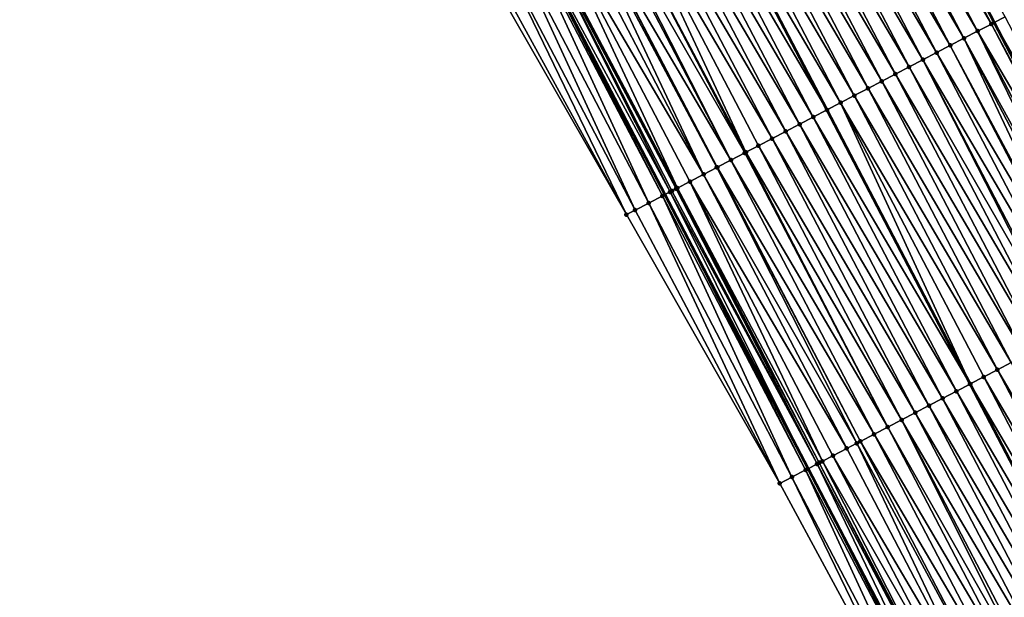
# Model space of a CAD drawing. Header units: feet. Extents: x 2010743 to 2022806, y 818705 to 837694.
# Tile 126 of 256: x 2013122 to 2013186, y 823642 to 823680. Entities that reach past the tile are written whole.
import ezdxf

# ---------------------------------------------------------------- set-up
doc = ezdxf.new("R2010")
doc.units = ezdxf.units.FT
doc.header["$MEASUREMENT"] = 0
for name, color, linetype, lineweight in [('EP_Travel Lane', 172, 'Continuous', 53), ('Road Shots', 141, 'Continuous', 100), ('STRIPING', 60, 'Continuous', 53)]:
    doc.layers.add(name, color=color, linetype=linetype, lineweight=lineweight)
doc.layers.add('I-77-MM17-21_NB-Surface-Border', color=7, linetype='Continuous')
doc.layers.add('I-77-MM17-21_NB-Surface-TIN', color=7, linetype='Continuous')

msp = doc.modelspace()

# ---------------------------------------------------------------- linework, layer by layer
at = {"layer": 'EP_Travel Lane'}
for points in [[(2013074.172, 823891.989, 303.026), (2013083.425, 823874.239, 302.729), (2013092.694, 823856.518, 302.442), (2013101.961, 823838.798, 302.131), (2013111.23, 823821.077, 301.864), (2013120.498, 823803.356, 301.593), (2013129.766, 823785.635, 301.317), (2013139.034, 823767.914, 301.046), (2013148.302, 823750.194, 300.714), (2013157.57, 823732.474, 300.431), (2013166.839, 823714.753, 300.159), (2013176.094, 823697.046, 299.91), (2013185.351, 823679.319, 299.625), (2013194.607, 823661.593, 299.337), (2013203.863, 823643.866, 299.041), (2013213.12, 823626.139, 298.736), (2013222.376, 823608.413, 298.431), (2013231.632, 823590.686, 298.132), (2013240.889, 823572.96, 297.832), (2013250.145, 823555.233, 297.547), (2013259.401, 823537.506, 297.259), (2013268.659, 823519.781, 296.995)], [(2013053.303, 823881.08, 303.454), (2013062.536, 823863.373, 303.147), (2013071.76, 823845.63, 302.845), (2013080.984, 823827.886, 302.528), (2013090.208, 823810.143, 302.26), (2013099.433, 823792.399, 301.991), (2013108.657, 823774.655, 301.701), (2013117.881, 823756.911, 301.463), (2013127.105, 823739.168, 301.146), (2013136.329, 823721.424, 300.871), (2013145.553, 823703.681, 300.562), (2013154.799, 823685.92, 300.291), (2013164.056, 823668.193, 300.007), (2013173.312, 823650.467, 299.721), (2013182.568, 823632.74, 299.433), (2013191.825, 823615.013, 299.168), (2013201.081, 823597.286, 298.864), (2013210.338, 823579.56, 298.557), (2013219.594, 823561.833, 298.274), (2013228.851, 823544.107, 297.975), (2013238.107, 823526.38, 297.691), (2013247.369, 823508.655, 297.408)]]:
    msp.add_polyline3d(points, dxfattribs=at)
at = {"layer": 'I-77-MM17-21_NB-Surface-Border', "color": 3, "linetype": 'Continuous', "lineweight": -3}
msp.add_polyline3d([(2013246.291, 823508.092, 297.367), (2013236.569, 823525.578, 297.64), (2013227.183, 823543.237, 297.932), (2013217.565, 823560.775, 298.223), (2013209.119, 823578.924, 298.547), (2013199.225, 823596.318, 298.836), (2013190.174, 823614.152, 299.12), (2013180.999, 823631.921, 299.363), (2013171.488, 823649.515, 299.663), (2013161.569, 823666.897, 299.904), (2013151.628, 823684.266, 300.171), (2013141.677, 823701.668, 300.398), (2013132.003, 823719.178, 300.728), (2013122.511, 823736.781, 301.031), (2013112.674, 823754.207, 301.281), (2013103.175, 823771.809, 301.498), (2013094.357, 823789.763, 301.828), (2013084.787, 823807.327, 302.109), (2013075.734, 823825.16, 302.368), (2013067.195, 823843.259, 302.673), (2013058.474, 823861.264, 302.981), (2013048.544, 823878.597, 303.245)], dxfattribs=at)
at = {"layer": 'I-77-MM17-21_NB-Surface-TIN', "color": 128, "linetype": 'Continuous', "lineweight": -3}
for points in [[(2013185.17, 823679.225, 299.628), (2013175.914, 823696.952, 299.914), (2013175.028, 823696.489, 299.931)], [(2013175.914, 823696.952, 299.914), (2013185.351, 823679.319, 299.625), (2013176.094, 823697.046, 299.91)], [(2013185.17, 823679.225, 299.628), (2013185.351, 823679.319, 299.625), (2013175.914, 823696.952, 299.914)], [(2013186.057, 823679.688, 299.613), (2013176.094, 823697.046, 299.91), (2013185.351, 823679.319, 299.625)], [(2013184.284, 823678.762, 299.643), (2013175.028, 823696.489, 299.931), (2013174.141, 823696.026, 299.938)], [(2013184.284, 823678.762, 299.643), (2013185.17, 823679.225, 299.628), (2013175.028, 823696.489, 299.931)], [(2013183.398, 823678.299, 299.662), (2013174.141, 823696.026, 299.938), (2013173.255, 823695.563, 299.961)], [(2013183.398, 823678.299, 299.662), (2013184.284, 823678.762, 299.643), (2013174.141, 823696.026, 299.938)], [(2013181.625, 823677.373, 299.702), (2013172.369, 823695.099, 299.985), (2013171.482, 823694.636, 300.004)], [(2013182.512, 823677.836, 299.684), (2013173.255, 823695.563, 299.961), (2013172.369, 823695.099, 299.985)], [(2013181.625, 823677.373, 299.702), (2013182.512, 823677.836, 299.684), (2013172.369, 823695.099, 299.985)], [(2013182.512, 823677.836, 299.684), (2013183.398, 823678.299, 299.662), (2013173.255, 823695.563, 299.961)], [(2013180.739, 823676.91, 299.72), (2013171.482, 823694.636, 300.004), (2013170.596, 823694.173, 300.017)], [(2013180.739, 823676.91, 299.72), (2013181.625, 823677.373, 299.702), (2013171.482, 823694.636, 300.004)], [(2013179.853, 823676.446, 299.739), (2013170.596, 823694.173, 300.017), (2013169.71, 823693.71, 300.034)], [(2013179.853, 823676.446, 299.739), (2013180.739, 823676.91, 299.72), (2013170.596, 823694.173, 300.017)], [(2013178.08, 823675.52, 299.76), (2013168.824, 823693.247, 300.051), (2013167.937, 823692.784, 300.063)], [(2013178.966, 823675.983, 299.751), (2013169.71, 823693.71, 300.034), (2013168.824, 823693.247, 300.051)], [(2013178.08, 823675.52, 299.76), (2013178.966, 823675.983, 299.751), (2013168.824, 823693.247, 300.051)], [(2013178.966, 823675.983, 299.751), (2013179.853, 823676.446, 299.739), (2013169.71, 823693.71, 300.034)], [(2013177.194, 823675.057, 299.776), (2013167.937, 823692.784, 300.063), (2013167.051, 823692.321, 300.077)], [(2013177.194, 823675.057, 299.776), (2013178.08, 823675.52, 299.76), (2013167.937, 823692.784, 300.063)], [(2013175.421, 823674.131, 299.807), (2013166.164, 823691.858, 300.09), (2013165.278, 823691.395, 300.105)], [(2013176.307, 823674.594, 299.793), (2013167.051, 823692.321, 300.077), (2013166.164, 823691.858, 300.09)], [(2013175.421, 823674.131, 299.807), (2013176.307, 823674.594, 299.793), (2013166.164, 823691.858, 300.09)], [(2013176.307, 823674.594, 299.793), (2013177.194, 823675.057, 299.776), (2013167.051, 823692.321, 300.077)], [(2013164.392, 823690.932, 300.124), (2013174.535, 823673.668, 299.823), (2013165.278, 823691.395, 300.105)], [(2013175.421, 823674.131, 299.807), (2013165.278, 823691.395, 300.105), (2013174.535, 823673.668, 299.823)], [(2013173.648, 823673.205, 299.841), (2013164.392, 823690.932, 300.124), (2013163.506, 823690.469, 300.14)], [(2013173.648, 823673.205, 299.841), (2013174.535, 823673.668, 299.823), (2013164.392, 823690.932, 300.124)], [(2013171.876, 823672.279, 299.863), (2013162.619, 823690.006, 300.154), (2013161.733, 823689.543, 300.172)], [(2013172.762, 823672.742, 299.849), (2013163.506, 823690.469, 300.14), (2013162.619, 823690.006, 300.154)], [(2013171.876, 823672.279, 299.863), (2013172.762, 823672.742, 299.849), (2013162.619, 823690.006, 300.154)], [(2013172.762, 823672.742, 299.849), (2013173.648, 823673.205, 299.841), (2013163.506, 823690.469, 300.14)], [(2013170.989, 823671.816, 299.883), (2013161.733, 823689.543, 300.172), (2013160.847, 823689.08, 300.189)], [(2013170.989, 823671.816, 299.883), (2013171.876, 823672.279, 299.863), (2013161.733, 823689.543, 300.172)], [(2013169.301, 823670.934, 299.917), (2013160.847, 823689.08, 300.189), (2013159.96, 823688.617, 300.202)], [(2013169.301, 823670.934, 299.917), (2013170.103, 823671.353, 299.906), (2013160.847, 823689.08, 300.189)], [(2013170.103, 823671.353, 299.906), (2013170.989, 823671.816, 299.883), (2013160.847, 823689.08, 300.189)], [(2013168.33, 823670.427, 299.926), (2013159.074, 823688.154, 300.205), (2013158.187, 823687.691, 300.213)], [(2013168.33, 823670.427, 299.926), (2013159.261, 823688.251, 300.206), (2013159.074, 823688.154, 300.205)], [(2013169.217, 823670.89, 299.917), (2013159.96, 823688.617, 300.202), (2013159.261, 823688.251, 300.206)], [(2013168.33, 823670.427, 299.926), (2013169.217, 823670.89, 299.917), (2013159.261, 823688.251, 300.206)], [(2013169.217, 823670.89, 299.917), (2013169.301, 823670.934, 299.917), (2013159.96, 823688.617, 300.202)], [(2013166.558, 823669.5, 299.974), (2013158.02, 823687.603, 300.218), (2013157.301, 823687.227, 300.242)], [(2013167.414, 823669.948, 299.948), (2013158.187, 823687.691, 300.213), (2013158.02, 823687.603, 300.218)], [(2013166.558, 823669.5, 299.974), (2013167.414, 823669.948, 299.948), (2013158.02, 823687.603, 300.218)], [(2013167.414, 823669.948, 299.948), (2013167.444, 823669.964, 299.947), (2013158.187, 823687.691, 300.213)], [(2013167.444, 823669.964, 299.947), (2013168.33, 823670.427, 299.926), (2013158.187, 823687.691, 300.213)], [(2013164.866, 823668.617, 300.007), (2013156.415, 823686.764, 300.265), (2013155.529, 823686.301, 300.285)], [(2013166.558, 823669.5, 299.974), (2013157.301, 823687.227, 300.242), (2013156.415, 823686.764, 300.265)], [(2013164.866, 823668.617, 300.007), (2013165.671, 823669.037, 299.992), (2013156.415, 823686.764, 300.265)], [(2013165.671, 823669.037, 299.992), (2013166.558, 823669.5, 299.974), (2013156.415, 823686.764, 300.265)], [(2013164.397, 823668.371, 300.011), (2013155.428, 823686.248, 300.286), (2013154.867, 823685.955, 300.291)], [(2013164.785, 823668.574, 300.008), (2013155.529, 823686.301, 300.285), (2013155.428, 823686.248, 300.286)], [(2013164.397, 823668.371, 300.011), (2013164.514, 823668.433, 300.011), (2013155.428, 823686.248, 300.286)], [(2013164.514, 823668.433, 300.011), (2013164.785, 823668.574, 300.008), (2013155.428, 823686.248, 300.286)], [(2013164.785, 823668.574, 300.008), (2013164.866, 823668.617, 300.007), (2013155.529, 823686.301, 300.285)], [(2013163.012, 823667.649, 299.971), (2013154.642, 823685.838, 300.29), (2013153.756, 823685.376, 300.262)], [(2013163.899, 823668.111, 300.006), (2013154.799, 823685.92, 300.291), (2013154.642, 823685.838, 300.29)], [(2013163.012, 823667.649, 299.971), (2013163.899, 823668.111, 300.006), (2013154.642, 823685.838, 300.29)], [(2013154.867, 823685.955, 300.291), (2013154.799, 823685.92, 300.291), (2013164.056, 823668.193, 300.007)], [(2013154.799, 823685.92, 300.291), (2013164.056, 823668.193, 300.007), (2013154.799, 823685.92, 300.291)], [(2013163.899, 823668.111, 300.006), (2013164.056, 823668.193, 300.007), (2013154.799, 823685.92, 300.291)], [(2013164.397, 823668.371, 300.011), (2013154.867, 823685.955, 300.291), (2013164.056, 823668.193, 300.007)], [(2013161.569, 823666.897, 299.904), (2013152.869, 823684.913, 300.226), (2013151.982, 823684.451, 300.187)], [(2013162.125, 823667.187, 299.932), (2013153.756, 823685.376, 300.262), (2013152.869, 823684.913, 300.226)], [(2013162.125, 823667.187, 299.932), (2013152.869, 823684.913, 300.226), (2013161.569, 823666.897, 299.904)], [(2013162.125, 823667.187, 299.932), (2013163.012, 823667.649, 299.971), (2013153.756, 823685.376, 300.262)], [(2013161.569, 823666.897, 299.904), (2013151.982, 823684.451, 300.187), (2013151.628, 823684.266, 300.171)], [(2013194.427, 823661.498, 299.342), (2013185.17, 823679.225, 299.628), (2013184.284, 823678.762, 299.643)], [(2013185.17, 823679.225, 299.628), (2013194.607, 823661.593, 299.337), (2013185.351, 823679.319, 299.625)], [(2013194.427, 823661.498, 299.342), (2013194.607, 823661.593, 299.337), (2013185.17, 823679.225, 299.628)], [(2013195.313, 823661.962, 299.317), (2013186.057, 823679.688, 299.613), (2013185.351, 823679.319, 299.625)], [(2013195.313, 823661.962, 299.317), (2013185.351, 823679.319, 299.625), (2013194.607, 823661.593, 299.337)], [(2013193.058, 823660.783, 299.371), (2013184.284, 823678.762, 299.643), (2013183.398, 823678.299, 299.662)], [(2013193.058, 823660.783, 299.371), (2013193.541, 823661.035, 299.361), (2013184.284, 823678.762, 299.643)], [(2013193.541, 823661.035, 299.361), (2013194.427, 823661.498, 299.342), (2013184.284, 823678.762, 299.643)], [(2013191.768, 823660.109, 299.389), (2013182.512, 823677.836, 299.684), (2013181.625, 823677.373, 299.702)], [(2013191.945, 823660.202, 299.387), (2013183.398, 823678.299, 299.662), (2013182.512, 823677.836, 299.684)], [(2013191.768, 823660.109, 299.389), (2013191.945, 823660.202, 299.387), (2013182.512, 823677.836, 299.684)], [(2013191.945, 823660.202, 299.387), (2013192.654, 823660.572, 299.378), (2013183.398, 823678.299, 299.662)], [(2013192.654, 823660.572, 299.378), (2013193.058, 823660.783, 299.371), (2013183.398, 823678.299, 299.662)], [(2013190.882, 823659.646, 299.401), (2013181.625, 823677.373, 299.702), (2013180.739, 823676.91, 299.72)], [(2013190.882, 823659.646, 299.401), (2013191.768, 823660.109, 299.389), (2013181.625, 823677.373, 299.702)], [(2013189.837, 823659.1, 299.427), (2013180.739, 823676.91, 299.72), (2013179.853, 823676.446, 299.739)], [(2013189.837, 823659.1, 299.427), (2013189.995, 823659.183, 299.423), (2013180.739, 823676.91, 299.72)], [(2013189.995, 823659.183, 299.423), (2013190.882, 823659.646, 299.401), (2013180.739, 823676.91, 299.72)], [(2013188.223, 823658.257, 299.459), (2013178.966, 823675.983, 299.751), (2013178.08, 823675.52, 299.76)], [(2013189.109, 823658.72, 299.444), (2013179.853, 823676.446, 299.739), (2013178.966, 823675.983, 299.751)], [(2013188.223, 823658.257, 299.459), (2013189.109, 823658.72, 299.444), (2013178.966, 823675.983, 299.751)], [(2013189.109, 823658.72, 299.444), (2013189.837, 823659.1, 299.427), (2013179.853, 823676.446, 299.739)], [(2013187.336, 823657.794, 299.475), (2013178.08, 823675.52, 299.76), (2013177.194, 823675.057, 299.776)], [(2013187.336, 823657.794, 299.475), (2013188.223, 823658.257, 299.459), (2013178.08, 823675.52, 299.76)], [(2013186.45, 823657.331, 299.496), (2013177.194, 823675.057, 299.776), (2013176.307, 823674.594, 299.793)], [(2013186.45, 823657.331, 299.496), (2013187.336, 823657.794, 299.475), (2013177.194, 823675.057, 299.776)], [(2013183.804, 823655.948, 299.543), (2013175.421, 823674.131, 299.807), (2013174.535, 823673.668, 299.823)], [(2013185.564, 823656.867, 299.516), (2013176.307, 823674.594, 299.793), (2013175.421, 823674.131, 299.807)], [(2013183.804, 823655.948, 299.543), (2013184.677, 823656.404, 299.531), (2013175.421, 823674.131, 299.807)], [(2013184.677, 823656.404, 299.531), (2013185.564, 823656.867, 299.516), (2013175.421, 823674.131, 299.807)], [(2013185.564, 823656.867, 299.516), (2013186.45, 823657.331, 299.496), (2013176.307, 823674.594, 299.793)], [(2013173.648, 823673.205, 299.841), (2013183.791, 823655.941, 299.543), (2013174.535, 823673.668, 299.823)], [(2013183.804, 823655.948, 299.543), (2013174.535, 823673.668, 299.823), (2013183.791, 823655.941, 299.543)], [(2013182.018, 823655.015, 299.567), (2013172.762, 823672.742, 299.849), (2013171.876, 823672.279, 299.863)], [(2013182.905, 823655.478, 299.552), (2013173.648, 823673.205, 299.841), (2013172.762, 823672.742, 299.849)], [(2013182.018, 823655.015, 299.567), (2013182.905, 823655.478, 299.552), (2013172.762, 823672.742, 299.849)], [(2013182.905, 823655.478, 299.552), (2013183.791, 823655.941, 299.543), (2013173.648, 823673.205, 299.841)], [(2013181.132, 823654.552, 299.585), (2013171.876, 823672.279, 299.863), (2013170.989, 823671.816, 299.883)], [(2013181.132, 823654.552, 299.585), (2013182.018, 823655.015, 299.567), (2013171.876, 823672.279, 299.863)], [(2013180.246, 823654.089, 299.606), (2013170.989, 823671.816, 299.883), (2013170.103, 823671.353, 299.906)], [(2013180.246, 823654.089, 299.606), (2013181.132, 823654.552, 299.585), (2013170.989, 823671.816, 299.883)], [(2013178.473, 823653.163, 299.645), (2013169.217, 823670.89, 299.917), (2013168.33, 823670.427, 299.926)], [(2013178.473, 823653.163, 299.645), (2013169.301, 823670.934, 299.917), (2013169.217, 823670.89, 299.917)], [(2013179.36, 823653.626, 299.629), (2013170.103, 823671.353, 299.906), (2013169.301, 823670.934, 299.917)], [(2013178.473, 823653.163, 299.645), (2013179.36, 823653.626, 299.629), (2013169.301, 823670.934, 299.917)], [(2013179.36, 823653.626, 299.629), (2013180.246, 823654.089, 299.606), (2013170.103, 823671.353, 299.906)], [(2013177.587, 823652.7, 299.652), (2013168.33, 823670.427, 299.926), (2013167.444, 823669.964, 299.947)], [(2013177.587, 823652.7, 299.652), (2013178.473, 823653.163, 299.645), (2013168.33, 823670.427, 299.926)], [(2013176.46, 823652.111, 299.674), (2013167.414, 823669.948, 299.948), (2013166.558, 823669.5, 299.974)], [(2013176.701, 823652.237, 299.668), (2013167.444, 823669.964, 299.947), (2013167.414, 823669.948, 299.948)], [(2013176.46, 823652.111, 299.674), (2013176.701, 823652.237, 299.668), (2013167.414, 823669.948, 299.948)], [(2013176.701, 823652.237, 299.668), (2013177.587, 823652.7, 299.652), (2013167.444, 823669.964, 299.947)], [(2013174.245, 823650.954, 299.727), (2013165.671, 823669.037, 299.992), (2013164.866, 823668.617, 300.007)], [(2013175.814, 823651.774, 299.694), (2013166.558, 823669.5, 299.974), (2013165.671, 823669.037, 299.992)], [(2013174.245, 823650.954, 299.727), (2013174.928, 823651.31, 299.717), (2013165.671, 823669.037, 299.992)], [(2013174.928, 823651.31, 299.717), (2013175.814, 823651.774, 299.694), (2013165.671, 823669.037, 299.992)], [(2013175.814, 823651.774, 299.694), (2013176.46, 823652.111, 299.674), (2013166.558, 823669.5, 299.974)], [(2013164.397, 823668.371, 300.011), (2013164.056, 823668.193, 300.007), (2013173.312, 823650.467, 299.721)], [(2013173.9, 823650.774, 299.728), (2013164.514, 823668.433, 300.011), (2013164.397, 823668.371, 300.011)], [(2013173.9, 823650.774, 299.728), (2013164.397, 823668.371, 300.011), (2013173.312, 823650.467, 299.721)], [(2013173.9, 823650.774, 299.728), (2013164.785, 823668.574, 300.008), (2013164.514, 823668.433, 300.011)], [(2013174.042, 823650.847, 299.728), (2013164.866, 823668.617, 300.007), (2013164.785, 823668.574, 300.008)], [(2013173.9, 823650.774, 299.728), (2013174.042, 823650.847, 299.728), (2013164.785, 823668.574, 300.008)], [(2013174.042, 823650.847, 299.728), (2013174.245, 823650.954, 299.727), (2013164.866, 823668.617, 300.007)], [(2013171.488, 823649.515, 299.663), (2013163.012, 823667.649, 299.971), (2013162.125, 823667.187, 299.932)], [(2013172.269, 823649.922, 299.689), (2013163.899, 823668.111, 300.006), (2013163.012, 823667.649, 299.971)], [(2013172.269, 823649.922, 299.689), (2013163.012, 823667.649, 299.971), (2013171.488, 823649.515, 299.663)], [(2013173.155, 823650.385, 299.719), (2013164.056, 823668.193, 300.007), (2013163.899, 823668.111, 300.006)], [(2013172.269, 823649.922, 299.689), (2013173.155, 823650.385, 299.719), (2013163.899, 823668.111, 300.006)], [(2013173.155, 823650.385, 299.719), (2013173.312, 823650.467, 299.721), (2013164.056, 823668.193, 300.007)], [(2013171.488, 823649.515, 299.663), (2013162.125, 823667.187, 299.932), (2013161.569, 823666.897, 299.904)], [(2013194.82, 823639.141, 299.217), (2013185.564, 823656.867, 299.516), (2013184.677, 823656.404, 299.531)], [(2013195.706, 823639.604, 299.206), (2013186.45, 823657.331, 299.496), (2013185.564, 823656.867, 299.516)], [(2013194.82, 823639.141, 299.217), (2013195.706, 823639.604, 299.206), (2013185.564, 823656.867, 299.516)], [(2013193.934, 823638.678, 299.231), (2013184.677, 823656.404, 299.531), (2013183.804, 823655.948, 299.543)], [(2013193.934, 823638.678, 299.231), (2013194.82, 823639.141, 299.217), (2013184.677, 823656.404, 299.531)], [(2013182.905, 823655.478, 299.552), (2013193.048, 823638.215, 299.252), (2013183.791, 823655.941, 299.543)], [(2013183.804, 823655.948, 299.543), (2013183.791, 823655.941, 299.543), (2013193.048, 823638.215, 299.252)], [(2013193.934, 823638.678, 299.231), (2013183.804, 823655.948, 299.543), (2013193.048, 823638.215, 299.252)], [(2013191.275, 823637.288, 299.295), (2013182.018, 823655.015, 299.567), (2013181.132, 823654.552, 299.585)], [(2013192.161, 823637.752, 299.275), (2013182.905, 823655.478, 299.552), (2013182.018, 823655.015, 299.567)], [(2013191.275, 823637.288, 299.295), (2013192.161, 823637.752, 299.275), (2013182.018, 823655.015, 299.567)], [(2013192.161, 823637.752, 299.275), (2013193.048, 823638.215, 299.252), (2013182.905, 823655.478, 299.552)], [(2013190.389, 823636.825, 299.311), (2013181.132, 823654.552, 299.585), (2013180.246, 823654.089, 299.606)], [(2013190.389, 823636.825, 299.311), (2013191.275, 823637.288, 299.295), (2013181.132, 823654.552, 299.585)], [(2013189.502, 823636.362, 299.33), (2013180.246, 823654.089, 299.606), (2013179.36, 823653.626, 299.629)], [(2013189.502, 823636.362, 299.33), (2013190.389, 823636.825, 299.311), (2013180.246, 823654.089, 299.606)], [(2013187.73, 823635.436, 299.367), (2013178.473, 823653.163, 299.645), (2013177.587, 823652.7, 299.652)], [(2013188.333, 823635.751, 299.358), (2013179.36, 823653.626, 299.629), (2013178.473, 823653.163, 299.645)], [(2013187.73, 823635.436, 299.367), (2013188.333, 823635.751, 299.358), (2013178.473, 823653.163, 299.645)], [(2013188.333, 823635.751, 299.358), (2013188.616, 823635.899, 299.352), (2013179.36, 823653.626, 299.629)], [(2013188.616, 823635.899, 299.352), (2013189.502, 823636.362, 299.33), (2013179.36, 823653.626, 299.629)], [(2013186.843, 823634.973, 299.379), (2013177.587, 823652.7, 299.652), (2013176.701, 823652.237, 299.668)], [(2013186.843, 823634.973, 299.379), (2013187.73, 823635.436, 299.367), (2013177.587, 823652.7, 299.652)], [(2013185.071, 823634.047, 299.413), (2013175.814, 823651.774, 299.694), (2013174.928, 823651.31, 299.717)], [(2013185.071, 823634.047, 299.413), (2013176.46, 823652.111, 299.674), (2013175.814, 823651.774, 299.694)], [(2013185.957, 823634.51, 299.395), (2013176.701, 823652.237, 299.668), (2013176.46, 823652.111, 299.674)], [(2013185.071, 823634.047, 299.413), (2013185.957, 823634.51, 299.395), (2013176.46, 823652.111, 299.674)], [(2013185.957, 823634.51, 299.395), (2013186.843, 823634.973, 299.379), (2013176.701, 823652.237, 299.668)], [(2013184.184, 823633.584, 299.433), (2013174.928, 823651.31, 299.717), (2013174.245, 823650.954, 299.727)], [(2013184.184, 823633.584, 299.433), (2013185.071, 823634.047, 299.413), (2013174.928, 823651.31, 299.717)], [(2013182.412, 823632.658, 299.43), (2013173.312, 823650.467, 299.721), (2013173.155, 823650.385, 299.719)], [(2013173.9, 823650.774, 299.728), (2013173.312, 823650.467, 299.721), (2013182.568, 823632.74, 299.433)], [(2013182.412, 823632.658, 299.43), (2013182.568, 823632.74, 299.433), (2013173.312, 823650.467, 299.721)], [(2013183.212, 823633.076, 299.447), (2013174.042, 823650.847, 299.728), (2013173.9, 823650.774, 299.728)], [(2013183.212, 823633.076, 299.447), (2013173.9, 823650.774, 299.728), (2013182.568, 823632.74, 299.433)], [(2013183.301, 823633.122, 299.447), (2013174.245, 823650.954, 299.727), (2013174.042, 823650.847, 299.728)], [(2013183.212, 823633.076, 299.447), (2013183.298, 823633.121, 299.447), (2013174.042, 823650.847, 299.728)], [(2013183.298, 823633.121, 299.447), (2013183.301, 823633.122, 299.447), (2013174.042, 823650.847, 299.728)], [(2013183.301, 823633.122, 299.447), (2013184.184, 823633.584, 299.433), (2013174.245, 823650.954, 299.727)], [(2013180.999, 823631.921, 299.363), (2013172.269, 823649.922, 299.689), (2013171.488, 823649.515, 299.663)], [(2013181.525, 823632.196, 299.39), (2013173.155, 823650.385, 299.719), (2013172.269, 823649.922, 299.689)], [(2013181.525, 823632.196, 299.39), (2013172.269, 823649.922, 299.689), (2013180.999, 823631.921, 299.363)], [(2013181.525, 823632.196, 299.39), (2013182.412, 823632.658, 299.43), (2013173.155, 823650.385, 299.719)]]:
    msp.add_3dface(points, dxfattribs=at)
at = {"layer": 'Road Shots', "lineweight": 100}
for p in [(2013185.17, 823679.225, 299.628), (2013184.284, 823678.762, 299.643), (2013182.512, 823677.836, 299.684), (2013183.398, 823678.299, 299.662), (2013181.625, 823677.373, 299.702), (2013180.739, 823676.91, 299.72), (2013178.966, 823675.983, 299.751), (2013179.853, 823676.446, 299.739), (2013178.08, 823675.52, 299.76), (2013177.194, 823675.057, 299.776), (2013175.421, 823674.131, 299.807), (2013176.307, 823674.594, 299.793), (2013174.535, 823673.668, 299.823), (2013172.762, 823672.742, 299.849), (2013173.648, 823673.205, 299.841), (2013171.876, 823672.279, 299.863), (2013170.989, 823671.816, 299.883), (2013169.217, 823670.89, 299.917), (2013169.301, 823670.934, 299.917), (2013170.103, 823671.353, 299.906), (2013168.33, 823670.427, 299.926), (2013167.414, 823669.948, 299.948), (2013167.444, 823669.964, 299.947), (2013165.671, 823669.037, 299.992), (2013166.558, 823669.5, 299.974), (2013164.397, 823668.371, 300.011), (2013164.514, 823668.433, 300.011), (2013164.785, 823668.574, 300.008), (2013164.866, 823668.617, 300.007), (2013163.012, 823667.649, 299.971), (2013163.899, 823668.111, 300.006), (2013162.125, 823667.187, 299.932), (2013161.569, 823666.897, 299.904), (2013185.564, 823656.867, 299.516), (2013184.677, 823656.404, 299.531), (2013183.791, 823655.941, 299.543), (2013183.804, 823655.948, 299.543), (2013182.018, 823655.015, 299.567), (2013182.905, 823655.478, 299.552), (2013181.132, 823654.552, 299.585), (2013180.246, 823654.089, 299.606), (2013178.473, 823653.163, 299.645), (2013179.36, 823653.626, 299.629), (2013177.587, 823652.7, 299.652), (2013175.814, 823651.774, 299.694), (2013176.46, 823652.111, 299.674), (2013176.701, 823652.237, 299.668), (2013174.928, 823651.31, 299.717), (2013173.9, 823650.774, 299.728), (2013174.042, 823650.847, 299.728), (2013174.245, 823650.954, 299.727), (2013172.269, 823649.922, 299.689), (2013173.155, 823650.385, 299.719), (2013171.488, 823649.515, 299.663)]:
    msp.add_point(p, dxfattribs=at)
at = {"layer": 'STRIPING'}
msp.add_polyline3d([(2013063.781, 823886.557, 303.247), (2013073.026, 823868.829, 302.948), (2013082.249, 823851.086, 302.642), (2013091.473, 823833.342, 302.339), (2013100.697, 823815.599, 302.059), (2013109.922, 823797.855, 301.803), (2013119.146, 823780.111, 301.507), (2013128.37, 823762.368, 301.215), (2013137.593, 823744.624, 300.918), (2013146.818, 823726.88, 300.651), (2013156.042, 823709.137, 300.359), (2013165.278, 823691.395, 300.105), (2013174.535, 823673.668, 299.823), (2013183.791, 823655.941, 299.543), (2013193.048, 823638.215, 299.252), (2013202.304, 823620.488, 298.961), (2013211.56, 823602.761, 298.67), (2013220.817, 823585.035, 298.363), (2013230.073, 823567.308, 298.059), (2013239.329, 823549.582, 297.77), (2013248.586, 823531.855, 297.487), (2013257.843, 823514.128, 297.209)], dxfattribs=at)

doc.saveas('drawing.dxf')
